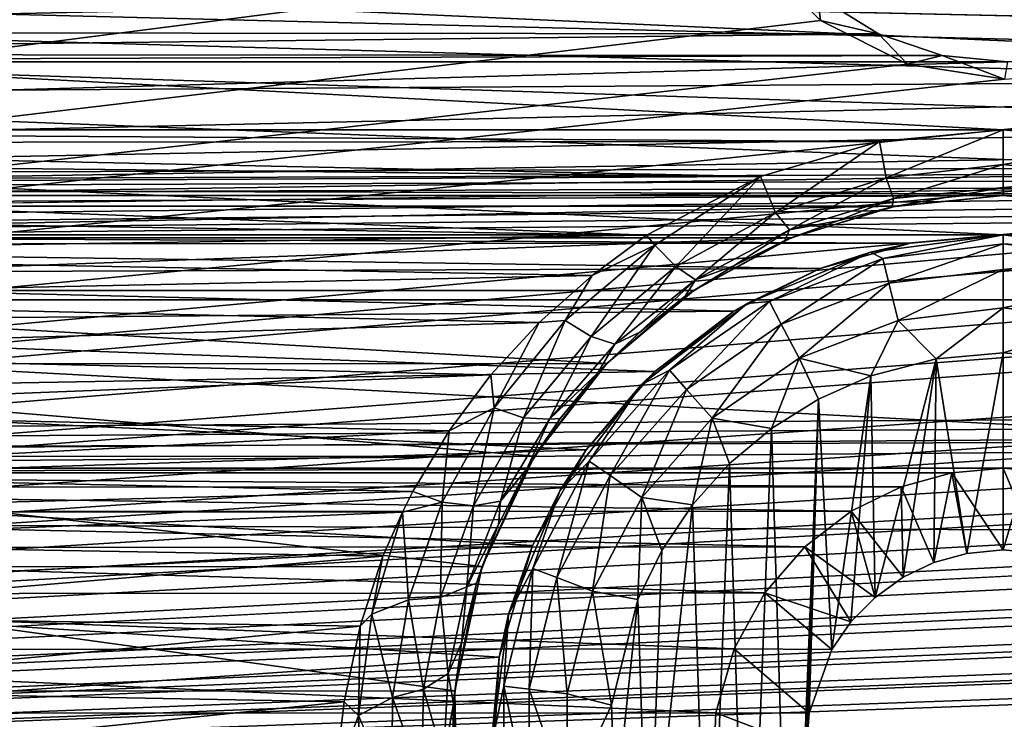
# Model space of a CAD drawing. Header units: metres. Extents: x -95 to 103, y -12 to 12.
# Tile 114 of 256: x -66.7 to -64.2, y -7.07 to -5.29. Entities that reach past the tile are written whole.
import ezdxf

# ---------------------------------------------------------------- set-up
doc = ezdxf.new("R2010")
doc.units = ezdxf.units.M
doc.layers.add('solid_P74500', color=7, linetype='CONTINUOUS')
doc.layers.add('solid_P74500_01', color=7, linetype='CONTINUOUS')

msp = doc.modelspace()

# ---------------------------------------------------------------- linework, layer by layer
at = {"layer": 'solid_P74500'}
for points in [[(92.5, -4.414677, 11.694401), (-94.018356, -3.847966, 11.892988), (-94.018356, -5.654152, 11.148119)], [(-64.199997, -5.573798, -11.188511), (-69.199997, -5.573798, -11.188511), (-94.018356, -3.995162, -11.844352)], [(-59.199997, -5.573798, -11.188511), (-64.199997, -5.573798, -11.188511), (-94.018356, -3.995162, -11.844352)], [(-54.199997, -5.573798, -11.188511), (-59.199997, -5.573798, -11.188511), (-94.018356, -3.995162, -11.844352)], [(-49.199997, -5.573798, -11.188511), (-54.199997, -5.573798, -11.188511), (-94.018356, -3.995162, -11.844352)], [(-44.199997, -5.573798, -11.188511), (-49.199997, -5.573798, -11.188511), (-94.018356, -3.995162, -11.844352)], [(-39.199997, -5.573798, -11.188511), (-44.199997, -5.573798, -11.188511), (-94.018356, -3.995162, -11.844352)], [(-34.199997, -5.573798, -11.188511), (-39.199997, -5.573798, -11.188511), (-94.018356, -3.995162, -11.844352)], [(-29.199997, -5.573798, -11.188511), (-34.199997, -5.573798, -11.188511), (-94.018356, -3.995162, -11.844352)], [(-24.199997, -5.573798, -11.188511), (-29.199997, -5.573798, -11.188511), (-94.018356, -3.995162, -11.844352)], [(-19.199997, -5.573798, -11.188511), (-24.199997, -5.573798, -11.188511), (-94.018356, -3.995162, -11.844352)], [(-84.199997, -4.180326, -11.780274), (-19.199997, -5.573798, -11.188511), (-94.018356, -3.995162, -11.844352)], [(-84.199997, -4.180326, -11.780274), (92.5, -5.589249, -11.180498), (-19.199997, -5.573798, -11.188511)], [(-74.199997, -4.180326, -11.780274), (92.5, -5.589249, -11.180498), (-79.199997, -4.180326, -11.780274)], [(-69.199997, -4.180326, -11.780274), (92.5, -5.589249, -11.180498), (-74.199997, -4.180326, -11.780274)], [(-64.199997, -4.180326, -11.780274), (92.5, -5.589249, -11.180498), (-69.199997, -4.180326, -11.780274)], [(-59.200001, -4.180326, -11.780274), (92.5, -5.589249, -11.180498), (-64.199997, -4.180326, -11.780274)], [(92.5, -6.166949, 10.871941), (92.5, -4.414677, 11.694401), (-94.018356, -5.654152, 11.148119)], [(-68.950836, -5.404594, -1.8), (-64.994942, -4.65, -1.8), (-64.954506, -4.899806, -1.8)], [(-68.950836, -5.404594, -1.8), (-68.731743, -5.292052, -1.8), (-64.994942, -4.65, -1.8)], [(-64.199997, -5.84, -7.994023), (-69.199997, -5.84, -7.994023), (-87, -4.775385, -8.672122)], [(-59.200001, -5.84, -7.994023), (-64.199997, -5.84, -7.994023), (-87, -4.775385, -8.672122)], [(-54.200001, -5.84, -7.994023), (-59.200001, -5.84, -7.994023), (-87, -4.775385, -8.672122)], [(-49.200001, -5.84, -7.994023), (-54.200001, -5.84, -7.994023), (-87, -4.775385, -8.672122)], [(-44.200001, -5.84, -7.994023), (-49.200001, -5.84, -7.994023), (-87, -4.775385, -8.672122)], [(-39.200001, -5.84, -7.994023), (-44.200001, -5.84, -7.994023), (-87, -4.775385, -8.672122)], [(-34.200001, -5.84, -7.994023), (-39.200001, -5.84, -7.994023), (-87, -4.775385, -8.672122)], [(-29.200001, -5.84, -7.994023), (-34.200001, -5.84, -7.994023), (-87, -4.775385, -8.672122)], [(-24.200001, -5.84, -7.994023), (-29.200001, -5.84, -7.994023), (-87, -4.775385, -8.672122)], [(-19.200001, -5.84, -7.994023), (-24.200001, -5.84, -7.994023), (-87, -4.775385, -8.672122)], [(-13, -4.775385, -8.672122), (-19.200001, -5.84, -7.994023), (-87, -4.775385, -8.672122)], [(-64.954506, -4.899806, -1.8), (-64.839775, -5.121016, -1.8), (-85.675003, -7.792304, -1.8)], [(-69.196892, -5.444916, -1.8), (-64.954506, -4.899806, -1.8), (-85.675003, -7.792304, -1.8)], [(-69.196892, -5.444916, -1.8), (-68.950836, -5.404594, -1.8), (-64.954506, -4.899806, -1.8)], [(-84.199997, -5.74, -9.965059), (92.5, -5.136834, -10.28863), (-92.5, -5.002689, -10.354709)], [(-11.7, -9.123637, 0.5), (-88, -5.05, 0.5), (-88, -9.123637, 0.5)], [(-11.7, -9.123637, 0.5), (-12.2, -5.05, 0.5), (-88, -5.05, 0.5)], [(-54.839775, -5.121016, -1.8), (-54.663666, -5.295372, -1.8), (-85.675003, -7.792304, -1.8)], [(-59.196892, -5.444916, -1.8), (-54.839775, -5.121016, -1.8), (-85.675003, -7.792304, -1.8)], [(-59.839775, -5.121016, -1.8), (-59.663666, -5.295372, -1.8), (-85.675003, -7.792304, -1.8)], [(-64.196892, -5.444916, -1.8), (-59.839775, -5.121016, -1.8), (-85.675003, -7.792304, -1.8)], [(-64.839775, -5.121016, -1.8), (-64.663666, -5.295372, -1.8), (-85.675003, -7.792304, -1.8)], [(-64.839775, -5.121016, -1.8), (-64.67144, -5.233307, -6.95), (-64.663666, -5.295372, -1.8)], [(-74.199997, -5.74, -9.965059), (92.5, -5.136834, -10.28863), (-79.199997, -5.74, -9.965059)], [(-69.199997, -5.74, -9.965059), (92.5, -5.136834, -10.28863), (-74.199997, -5.74, -9.965059)], [(-64.199997, -5.74, -9.965059), (92.5, -5.136834, -10.28863), (-69.199997, -5.74, -9.965059)], [(-59.200001, -5.74, -9.965059), (92.5, -5.136834, -10.28863), (-64.199997, -5.74, -9.965059)], [(-68.873253, -5.325301, -6.879765), (-64.516411, -5.329707, -6.876352), (-64.67144, -5.233307, -6.95)], [(-68.873253, -5.325301, -6.879765), (-64.67144, -5.233307, -6.95), (-68.728561, -5.233307, -6.95)], [(-64.663666, -5.295372, -1.8), (-64.67144, -5.233307, -6.95), (-64.516411, -5.329707, -6.876352)], [(-19.663668, -5.295372, -1.8), (-19.442997, -5.406663, -1.8), (-85.675003, -7.792304, -1.8)], [(-24.196892, -5.444916, -1.8), (-19.663668, -5.295372, -1.8), (-85.675003, -7.792304, -1.8)], [(-24.663668, -5.295372, -1.8), (-24.442997, -5.406663, -1.8), (-85.675003, -7.792304, -1.8)], [(-29.196892, -5.444916, -1.8), (-24.663668, -5.295372, -1.8), (-85.675003, -7.792304, -1.8)], [(-29.663668, -5.295372, -1.8), (-29.442997, -5.406663, -1.8), (-85.675003, -7.792304, -1.8)], [(-34.196892, -5.444916, -1.8), (-29.663668, -5.295372, -1.8), (-85.675003, -7.792304, -1.8)], [(-34.663666, -5.295372, -1.8), (-34.442997, -5.406663, -1.8), (-85.675003, -7.792304, -1.8)], [(-39.196892, -5.444916, -1.8), (-34.663666, -5.295372, -1.8), (-85.675003, -7.792304, -1.8)], [(-39.663666, -5.295372, -1.8), (-39.442997, -5.406663, -1.8), (-85.675003, -7.792304, -1.8)], [(-44.196892, -5.444916, -1.8), (-39.663666, -5.295372, -1.8), (-85.675003, -7.792304, -1.8)], [(-44.663666, -5.295372, -1.8), (-44.442997, -5.406663, -1.8), (-85.675003, -7.792304, -1.8)], [(-49.196892, -5.444916, -1.8), (-44.663666, -5.295372, -1.8), (-85.675003, -7.792304, -1.8)], [(-49.663666, -5.295372, -1.8), (-49.442997, -5.406663, -1.8), (-85.675003, -7.792304, -1.8)], [(-49.663666, -5.295372, -1.8), (-85.675003, -7.792304, -1.8), (-54.196892, -5.444916, -1.8)], [(-54.663666, -5.295372, -1.8), (-54.442997, -5.406663, -1.8), (-85.675003, -7.792304, -1.8)], [(-59.663666, -5.295372, -1.8), (-59.442997, -5.406663, -1.8), (-85.675003, -7.792304, -1.8)], [(-64.663666, -5.295372, -1.8), (-64.442993, -5.406663, -1.8), (-85.675003, -7.792304, -1.8)], [(-64.663666, -5.295372, -1.8), (-64.516411, -5.329707, -6.876352), (-64.442993, -5.406663, -1.8)], [(-68.873253, -5.325301, -6.879765), (-69.027222, -5.381056, -6.836244), (-64.516411, -5.329707, -6.876352)], [(-69.027222, -5.381056, -6.836244), (-64.354874, -5.385069, -6.833083), (-64.516411, -5.329707, -6.876352)], [(-64.442993, -5.406663, -1.8), (-64.516411, -5.329707, -6.876352), (-64.354874, -5.385069, -6.833083)], [(-69.027222, -5.381056, -6.836244), (-69.189095, -5.401012, -6.820489), (-64.354874, -5.385069, -6.833083)], [(-69.189095, -5.401012, -6.820489), (-64.189095, -5.401012, -6.820489), (-64.354874, -5.385069, -6.833083)], [(-64.442993, -5.406663, -1.8), (-64.354874, -5.385069, -6.833083), (-64.196892, -5.444916, -1.8)], [(-64.196892, -5.444916, -1.8), (-64.354874, -5.385069, -6.833083), (-64.189095, -5.401012, -6.820489)], [(-19.189096, -5.401012, -6.820489), (-85.675003, -6.005424, -6.294348), (-14.325, -6.005326, -6.294441)], [(-24.189096, -5.401012, -6.820489), (-85.675003, -6.005424, -6.294348), (-19.189096, -5.401012, -6.820489)], [(-29.189096, -5.401012, -6.820489), (-85.675003, -6.005424, -6.294348), (-24.189096, -5.401012, -6.820489)], [(-34.189095, -5.401012, -6.820489), (-85.675003, -6.005424, -6.294348), (-29.189096, -5.401012, -6.820489)], [(-39.189095, -5.401012, -6.820489), (-85.675003, -6.005424, -6.294348), (-34.189095, -5.401012, -6.820489)], [(-44.189095, -5.401012, -6.820489), (-85.675003, -6.005424, -6.294348), (-39.189095, -5.401012, -6.820489)], [(-49.189095, -5.401012, -6.820489), (-85.675003, -6.005424, -6.294348), (-44.189095, -5.401012, -6.820489)], [(-54.189095, -5.401012, -6.820489), (-85.675003, -6.005424, -6.294348), (-49.189095, -5.401012, -6.820489)], [(-59.189095, -5.401012, -6.820489), (-85.675003, -6.005424, -6.294348), (-54.189095, -5.401012, -6.820489)], [(-64.189095, -5.401012, -6.820489), (-85.675003, -6.005424, -6.294348), (-59.189095, -5.401012, -6.820489)], [(-69.189095, -5.401012, -6.820489), (-85.675003, -6.005424, -6.294348), (-64.189095, -5.401012, -6.820489)], [(-19.442997, -5.406663, -1.8), (-19.196892, -5.444916, -1.8), (-85.675003, -7.792304, -1.8)], [(-24.442997, -5.406663, -1.8), (-24.196892, -5.444916, -1.8), (-85.675003, -7.792304, -1.8)], [(-29.442997, -5.406663, -1.8), (-29.196892, -5.444916, -1.8), (-85.675003, -7.792304, -1.8)], [(-34.442997, -5.406663, -1.8), (-34.196892, -5.444916, -1.8), (-85.675003, -7.792304, -1.8)], [(-39.442997, -5.406663, -1.8), (-39.196892, -5.444916, -1.8), (-85.675003, -7.792304, -1.8)], [(-44.442997, -5.406663, -1.8), (-44.196892, -5.444916, -1.8), (-85.675003, -7.792304, -1.8)], [(-49.442997, -5.406663, -1.8), (-49.196892, -5.444916, -1.8), (-85.675003, -7.792304, -1.8)], [(-54.442997, -5.406663, -1.8), (-54.196892, -5.444916, -1.8), (-85.675003, -7.792304, -1.8)], [(-59.442997, -5.406663, -1.8), (-59.196892, -5.444916, -1.8), (-85.675003, -7.792304, -1.8)], [(-64.442993, -5.406663, -1.8), (-64.196892, -5.444916, -1.8), (-85.675003, -7.792304, -1.8)], [(-16.783161, -6, -1.8), (-85.675003, -7.792304, -1.8), (-19.196892, -5.444916, -1.8)], [(-64.514137, -5.603314, -11.173759), (-68.864494, -5.606676, -11.172071), (-69.199997, -5.573798, -11.188511)], [(-64.199997, -5.573798, -11.188511), (-64.514137, -5.603314, -11.173759), (-69.199997, -5.573798, -11.188511)], [(-64.496742, -5.695548, -11.101774), (-64.514137, -5.603314, -11.173759), (-64.199997, -5.573798, -11.188511)], [(-64.199997, -5.661478, -11.122382), (-64.496742, -5.695548, -11.101774), (-64.199997, -5.573798, -11.188511)], [(-59.514137, -5.603314, -11.173759), (-63.864498, -5.606676, -11.172071), (-64.199997, -5.573798, -11.188511)], [(-59.199997, -5.573798, -11.188511), (-59.514137, -5.603314, -11.173759), (-64.199997, -5.573798, -11.188511)], [(-63.864498, -5.606676, -11.172071), (-64.199997, -5.661478, -11.122382), (-64.199997, -5.573798, -11.188511)], [(-64.514137, -5.603314, -11.173759), (-64.816406, -5.692052, -11.128816), (-68.864494, -5.606676, -11.172071)], [(-64.816406, -5.692052, -11.128816), (-68.70121, -5.650166, -11.15014), (-68.864494, -5.606676, -11.172071)], [(-64.778084, -5.782983, -11.053942), (-64.816406, -5.692052, -11.128816), (-64.514137, -5.603314, -11.173759)], [(-64.496742, -5.695548, -11.101774), (-64.778084, -5.782983, -11.053942), (-64.514137, -5.603314, -11.173759)], [(-63.903912, -5.695485, -11.101771), (-64.199997, -5.661478, -11.122382), (-63.864498, -5.606676, -11.172071)], [(-64.816406, -5.692052, -11.128816), (-68.53933, -5.71143, -11.118884), (-68.70121, -5.650166, -11.15014)], [(92.5, -6.166949, 10.871941), (-94.018356, -5.654152, 11.148119), (-94.018356, -7.322209, 10.130905)], [(-64.477997, -5.747692, -11.011404), (-64.496742, -5.695548, -11.101774), (-64.199997, -5.661478, -11.122382)], [(-64.199997, -5.71956, -11.028953), (-64.477997, -5.747692, -11.011404), (-64.199997, -5.661478, -11.122382)], [(-63.903912, -5.695485, -11.101771), (-64.199997, -5.71956, -11.028953), (-64.199997, -5.661478, -11.122382)], [(-64.816406, -5.692052, -11.128816), (-65.105484, -5.840914, -11.051413), (-68.53933, -5.71143, -11.118884)], [(-64.816406, -5.692052, -11.128816), (-65.084724, -5.866518, -11.035421), (-65.105484, -5.840914, -11.051413)], [(-65.030899, -5.920793, -10.976323), (-65.084724, -5.866518, -11.035421), (-64.816406, -5.692052, -11.128816)], [(-64.778084, -5.782983, -11.053942), (-65.030899, -5.920793, -10.976323), (-64.816406, -5.692052, -11.128816)], [(-64.742226, -5.827662, -10.964749), (-64.778084, -5.782983, -11.053942), (-64.496742, -5.695548, -11.101774)], [(-64.477997, -5.747692, -11.011404), (-64.742226, -5.827662, -10.964749), (-64.496742, -5.695548, -11.101774)], [(-63.903912, -5.695485, -11.101771), (-63.922611, -5.747606, -11.011405), (-64.199997, -5.71956, -11.028953)], [(-65.105484, -5.840914, -11.051413), (-68.378914, -5.79032, -11.078005), (-68.53933, -5.71143, -11.118884)], [(-64.199997, -5.71956, -11.028953), (-64.199997, -5.74, -10.920001), (-64.481697, -5.768633, -10.902912)], [(-64.199997, -5.71956, -11.028953), (-64.481697, -5.768633, -10.902912), (-64.477997, -5.747692, -11.011404)], [(-63.922611, -5.747606, -11.011405), (-64.199997, -5.74, -10.920001), (-64.199997, -5.71956, -11.028953)], [(-64.199997, -5.74, -9.965059), (-69.199997, -5.74, -9.965059), (-68.926872, -5.766916, -9.949507)], [(-64.473289, -5.766949, -9.949488), (-64.199997, -5.74, -9.965059), (-68.926872, -5.766916, -9.949507)], [(-64.477997, -5.747692, -11.011404), (-64.620094, -5.804515, -10.880664), (-64.742226, -5.827662, -10.964749)], [(-64.477997, -5.747692, -11.011404), (-64.481697, -5.768633, -10.902912), (-64.620094, -5.804515, -10.880664)], [(-64.481697, -5.768633, -10.902912), (-64.199997, -5.74, -10.920001), (-64.473289, -5.766949, -9.949488)], [(-64.199997, -5.74, -10.920001), (-64.199997, -5.74, -9.965059), (-64.473289, -5.766949, -9.949488)], [(-59.200001, -5.74, -9.965059), (-64.199997, -5.74, -9.965059), (-63.926872, -5.766916, -9.949507)], [(-63.92271, -5.767735, -10.903591), (-63.926872, -5.766916, -9.949507), (-64.199997, -5.74, -9.965059)], [(-63.92271, -5.767735, -10.903591), (-64.199997, -5.74, -9.965059), (-64.199997, -5.74, -10.920001)], [(-63.922611, -5.747606, -11.011405), (-63.92271, -5.767735, -10.903591), (-64.199997, -5.74, -10.920001)], [(-64.473289, -5.766949, -9.949488), (-68.926872, -5.766916, -9.949507), (-68.66201, -5.847512, -9.902353)], [(-64.738068, -5.847542, -9.902336), (-64.473289, -5.766949, -9.949488), (-68.66201, -5.847512, -9.902353)], [(-64.481697, -5.768633, -10.902912), (-64.473289, -5.766949, -9.949488), (-64.738068, -5.847542, -9.902336)], [(-64.620094, -5.804515, -10.880664), (-64.481697, -5.768633, -10.902912), (-64.738068, -5.847542, -9.902336)], [(-65.105484, -5.840914, -11.051413), (-68.226006, -5.88714, -11.026857), (-68.378914, -5.79032, -11.078005)], [(-64.980919, -5.954014, -10.888957), (-65.030899, -5.920793, -10.976323), (-64.778084, -5.782983, -11.053942)], [(-64.742226, -5.827662, -10.964749), (-64.980919, -5.954014, -10.888957), (-64.778084, -5.782983, -11.053942)], [(-64.754738, -5.854594, -10.849483), (-64.620094, -5.804515, -10.880664), (-64.738068, -5.847542, -9.902336)], [(-64.742226, -5.827662, -10.964749), (-64.620094, -5.804515, -10.880664), (-64.754738, -5.854594, -10.849483)], [(-64.435097, -5.861434, -7.978317), (-68.947197, -5.864826, -7.975827), (-69.199997, -5.84, -7.994023)], [(-64.199997, -5.84, -7.994023), (-64.435097, -5.861434, -7.978317), (-69.199997, -5.84, -7.994023)], [(-64.738068, -5.847542, -9.902336), (-68.66201, -5.847512, -9.902353), (-68.414032, -5.981413, -9.822051)], [(-64.985565, -5.981127, -9.822226), (-64.738068, -5.847542, -9.902336), (-68.414032, -5.981413, -9.822051)], [(-65.105484, -5.840914, -11.051413), (-65.243637, -5.943061, -10.996819), (-68.226006, -5.88714, -11.026857)], [(-65.084724, -5.866518, -11.035421), (-65.243637, -5.943061, -10.996819), (-65.105484, -5.840914, -11.051413)], [(-64.754738, -5.854594, -10.849483), (-64.738068, -5.847542, -9.902336), (-64.985565, -5.981127, -9.822226)], [(-64.742226, -5.827662, -10.964749), (-64.884125, -5.918536, -10.80936), (-64.980919, -5.954014, -10.888957)], [(-64.742226, -5.827662, -10.964749), (-64.754738, -5.854594, -10.849483), (-64.884125, -5.918536, -10.80936)], [(-64.536469, -5.884296, -11.5), (-64.435097, -5.861434, -7.978317), (-64.199997, -5.84, -7.994023)], [(-64.536469, -5.884296, -11.5), (-64.199997, -5.84, -7.994023), (-64.199997, -5.84, -11.5)], [(-64.505669, -5.899861, -11.614588), (-64.536469, -5.884296, -11.5), (-64.199997, -5.84, -11.5)], [(-64.505669, -5.899861, -11.614588), (-64.199997, -5.84, -11.5), (-64.199997, -5.862746, -11.614588)], [(-59.435097, -5.861434, -7.978317), (-63.947201, -5.864826, -7.975827), (-64.199997, -5.84, -7.994023)], [(-64.199997, -5.84, -11.5), (-64.199997, -5.84, -7.994023), (-63.947201, -5.864826, -7.975827)], [(-59.200001, -5.84, -7.994023), (-59.435097, -5.861434, -7.978317), (-64.199997, -5.84, -7.994023)], [(-64.199997, -5.84, -11.5), (-63.947201, -5.864826, -7.975827), (-63.863537, -5.884296, -11.5)], [(-64.199997, -5.84, -11.5), (-63.863537, -5.884296, -11.5), (-64.199997, -5.862746, -11.614588)], [(-64.435097, -5.861434, -7.978317), (-64.664703, -5.925894, -7.930546), (-68.947197, -5.864826, -7.975827)], [(-64.664703, -5.925894, -7.930546), (-68.701004, -5.939587, -7.92031), (-68.947197, -5.864826, -7.975827)], [(-65.084724, -5.866518, -11.035421), (-65.312225, -6.057832, -10.929513), (-65.243637, -5.943061, -10.996819)], [(-65.246078, -6.098457, -10.871959), (-65.312225, -6.057832, -10.929513), (-65.084724, -5.866518, -11.035421)], [(-65.030899, -5.920793, -10.976323), (-65.246078, -6.098457, -10.871959), (-65.084724, -5.866518, -11.035421)], [(-64.884125, -5.918536, -10.80936), (-64.754738, -5.854594, -10.849483), (-64.985565, -5.981127, -9.822226)], [(-64.536469, -5.884296, -11.5), (-64.664703, -5.925894, -7.930546), (-64.435097, -5.861434, -7.978317)], [(-64.490105, -5.963009, -11.712049), (-64.505669, -5.899861, -11.614588), (-64.199997, -5.862746, -11.614588)], [(-64.490105, -5.963009, -11.712049), (-64.199997, -5.862746, -11.614588), (-64.199997, -5.927784, -11.712049)], [(-64.199997, -5.862746, -11.614588), (-63.894333, -5.899861, -11.614588), (-64.199997, -5.927784, -11.712049)], [(-63.863537, -5.884296, -11.5), (-63.894333, -5.899861, -11.614588), (-64.199997, -5.862746, -11.614588)], [(-65.243637, -5.943061, -10.996819), (-68.084297, -6.002651, -10.964405), (-68.226006, -5.88714, -11.026857)], [(-64.849998, -6.014167, -11.5), (-64.664703, -5.925894, -7.930546), (-64.536469, -5.884296, -11.5)], [(-64.793571, -6.009048, -11.614588), (-64.849998, -6.014167, -11.5), (-64.536469, -5.884296, -11.5)], [(-64.505669, -5.899861, -11.614588), (-64.793571, -6.009048, -11.614588), (-64.536469, -5.884296, -11.5)], [(-64.763344, -6.066637, -11.712049), (-64.793571, -6.009048, -11.614588), (-64.505669, -5.899861, -11.614588)], [(-64.490105, -5.963009, -11.712049), (-64.763344, -6.066637, -11.712049), (-64.505669, -5.899861, -11.614588)], [(-63.894333, -5.899861, -11.614588), (-63.909897, -5.963009, -11.712049), (-64.199997, -5.927784, -11.712049)], [(-65.185791, -6.117517, -10.786879), (-65.246078, -6.098457, -10.871959), (-65.030899, -5.920793, -10.976323)], [(-64.980919, -5.954014, -10.888957), (-65.185791, -6.117517, -10.786879), (-65.030899, -5.920793, -10.976323)], [(-65.007248, -5.996171, -10.759516), (-64.884125, -5.918536, -10.80936), (-64.985565, -5.981127, -9.822226)], [(-64.980919, -5.954014, -10.888957), (-64.884125, -5.918536, -10.80936), (-65.007248, -5.996171, -10.759516)], [(-64.664703, -5.925894, -7.930546), (-64.883408, -6.034126, -7.848543), (-68.701004, -5.939587, -7.92031)], [(-64.883408, -6.034126, -7.848543), (-68.468582, -6.065158, -7.824567), (-68.701004, -5.939587, -7.92031)], [(-65.243637, -5.943061, -10.996819), (-65.378166, -6.062914, -10.931197), (-68.084297, -6.002651, -10.964405)], [(-65.312225, -6.057832, -10.929513), (-65.378166, -6.062914, -10.931197), (-65.243637, -5.943061, -10.996819)], [(-64.849998, -6.014167, -11.5), (-64.883408, -6.034126, -7.848543), (-64.664703, -5.925894, -7.930546)], [(-64.490105, -5.963009, -11.712049), (-64.199997, -5.927784, -11.712049), (-64.466789, -6.057589, -11.777164)], [(-64.466789, -6.057589, -11.777164), (-64.199997, -5.927784, -11.712049), (-64.199997, -6.025195, -11.777164)], [(-64.199997, -5.927784, -11.712049), (-63.909897, -5.963009, -11.712049), (-64.199997, -6.025195, -11.777164)], [(-64.980919, -5.954014, -10.888957), (-65.122765, -6.087142, -10.699525), (-65.185791, -6.117517, -10.786879)], [(-64.980919, -5.954014, -10.888957), (-65.007248, -5.996171, -10.759516), (-65.122765, -6.087142, -10.699525)], [(-64.490105, -5.963009, -11.712049), (-64.718079, -6.152889, -11.777164), (-64.763344, -6.066637, -11.712049)], [(-64.490105, -5.963009, -11.712049), (-64.466789, -6.057589, -11.777164), (-64.718079, -6.152889, -11.777164)], [(-63.909897, -5.963009, -11.712049), (-63.933208, -6.057589, -11.777164), (-64.199997, -6.025195, -11.777164)], [(-16.74332, -6.246104, -1.8), (-85.675003, -7.792304, -1.8), (-16.783161, -6, -1.8)], [(-65.206566, -6.16685, -9.706697), (-64.985565, -5.981127, -9.822226), (-68.414032, -5.981413, -9.822051)], [(-65.206566, -6.16685, -9.706697), (-68.414032, -5.981413, -9.822051), (-68.193024, -6.167262, -9.706435)], [(-65.007248, -5.996171, -10.759516), (-64.985565, -5.981127, -9.822226), (-65.206566, -6.16685, -9.706697)], [(-65.122765, -6.087142, -10.699525), (-65.007248, -5.996171, -10.759516), (-65.206566, -6.16685, -9.706697)], [(-85.675003, -6.005424, -6.294348), (-84.199997, -6.432491, -5.857735), (-14.325, -6.005326, -6.294441)], [(-79.199997, -6.432491, -5.857735), (-14.325, -6.005326, -6.294441), (-84.199997, -6.432491, -5.857735)], [(-79.199997, -6.432491, -5.857735), (-74.199997, -6.432491, -5.857735), (-14.325, -6.005326, -6.294441)], [(-74.199997, -6.432491, -5.857735), (-69.199997, -6.432491, -5.857735), (-14.325, -6.005326, -6.294441)], [(-69.199997, -6.432491, -5.857735), (-64.199997, -6.432491, -5.857735), (-14.325, -6.005326, -6.294441)], [(-65.378166, -6.062914, -10.931197), (-67.950081, -6.137189, -10.889669), (-68.084297, -6.002651, -10.964405)], [(-65.11924, -6.220761, -11.5), (-64.883408, -6.034126, -7.848543), (-64.849998, -6.014167, -11.5)], [(-65.046974, -6.183962, -11.614588), (-65.11924, -6.220761, -11.5), (-64.849998, -6.014167, -11.5)], [(-64.793571, -6.009048, -11.614588), (-65.046974, -6.183962, -11.614588), (-64.849998, -6.014167, -11.5)], [(-65.003845, -6.232644, -11.712049), (-65.046974, -6.183962, -11.614588), (-64.793571, -6.009048, -11.614588)], [(-64.763344, -6.066637, -11.712049), (-65.003845, -6.232644, -11.712049), (-64.793571, -6.009048, -11.614588)], [(-64.199997, -6.432491, -5.857735), (-59.200001, -6.432491, -5.857735), (-14.325, -6.005326, -6.294441)], [(-64.883408, -6.034126, -7.848543), (-65.08445, -6.187242, -7.728405), (-68.468582, -6.065158, -7.824567)], [(-65.11924, -6.220761, -11.5), (-65.08445, -6.187242, -7.728405), (-64.883408, -6.034126, -7.848543)], [(-64.466789, -6.057589, -11.777164), (-64.199997, -6.025195, -11.777164), (-64.370331, -6.154617, -11.8)], [(-64.199997, -6.025195, -11.777164), (-64.199997, -6.14, -11.8), (-64.370331, -6.154617, -11.8)], [(-64.199997, -6.025195, -11.777164), (-63.933208, -6.057589, -11.777164), (-64.199997, -6.14, -11.8)], [(-65.08445, -6.187242, -7.728405), (-68.258484, -6.243501, -7.683014), (-68.468582, -6.065158, -7.824567)], [(-65.378166, -6.062914, -10.931197), (-65.500771, -6.195693, -10.85649), (-67.950081, -6.137189, -10.889669)], [(-65.492538, -6.279331, -10.800262), (-65.500771, -6.195693, -10.85649), (-65.378166, -6.062914, -10.931197)], [(-65.312225, -6.057832, -10.929513), (-65.492538, -6.279331, -10.800262), (-65.378166, -6.062914, -10.931197)], [(-65.417862, -6.304679, -10.744423), (-65.492538, -6.279331, -10.800262), (-65.312225, -6.057832, -10.929513)], [(-65.246078, -6.098457, -10.871959), (-65.417862, -6.304679, -10.744423), (-65.312225, -6.057832, -10.929513)], [(-64.763344, -6.066637, -11.712049), (-64.939255, -6.305556, -11.777164), (-65.003845, -6.232644, -11.712049)], [(-64.763344, -6.066637, -11.712049), (-64.718079, -6.152889, -11.777164), (-64.939255, -6.305556, -11.777164)], [(-64.718079, -6.152889, -11.777164), (-64.466789, -6.057589, -11.777164), (-64.535683, -6.198026, -11.8)], [(-64.466789, -6.057589, -11.777164), (-64.370331, -6.154617, -11.8), (-64.535683, -6.198026, -11.8)], [(-63.933208, -6.057589, -11.777164), (-64.054955, -6.15136, -11.8), (-64.199997, -6.14, -11.8)], [(-65.351471, -6.308226, -10.66188), (-65.417862, -6.304679, -10.744423), (-65.246078, -6.098457, -10.871959)], [(-65.185791, -6.117517, -10.786879), (-65.351471, -6.308226, -10.66188), (-65.246078, -6.098457, -10.871959)], [(-65.228775, -6.190465, -10.629936), (-65.122765, -6.087142, -10.699525), (-65.206566, -6.16685, -9.706697)], [(-65.185791, -6.117517, -10.786879), (-65.122765, -6.087142, -10.699525), (-65.228775, -6.190465, -10.629936)], [(-65.185791, -6.117517, -10.786879), (-65.228775, -6.190465, -10.629936), (-65.351471, -6.308226, -10.66188)], [(-65.500771, -6.195693, -10.85649), (-67.829071, -6.286698, -10.804047), (-67.950081, -6.137189, -10.889669)], [(-64.370331, -6.154617, -11.8), (-64.199997, -6.14, -11.8), (-64.291832, -6.649518, -11.8)], [(-64.199997, -6.14, -11.8), (-64.199997, -6.64, -11.8), (-64.291832, -6.649518, -11.8)], [(-64.199997, -6.14, -11.8), (-64.054955, -6.15136, -11.8), (-64.199997, -6.64, -11.8)], [(92.5, -7.774915, 9.787399), (92.5, -6.166949, 10.871941), (-94.018356, -7.322209, 10.130905)], [(-65.389725, -6.402062, -9.553198), (-65.206566, -6.16685, -9.706697), (-68.193024, -6.167262, -9.706435)], [(-65.389725, -6.402062, -9.553198), (-68.193024, -6.167262, -9.706435), (-68.009583, -6.403174, -9.552453)], [(-65.228775, -6.190465, -10.629936), (-65.206566, -6.16685, -9.706697), (-65.389725, -6.402062, -9.553198)], [(-64.939255, -6.305556, -11.777164), (-64.718079, -6.152889, -11.777164), (-64.788025, -6.331459, -11.8)], [(-64.718079, -6.152889, -11.777164), (-64.668503, -6.257416, -11.8), (-64.788025, -6.331459, -11.8)], [(-64.718079, -6.152889, -11.777164), (-64.535683, -6.198026, -11.8), (-64.668503, -6.257416, -11.8)], [(-64.535683, -6.198026, -11.8), (-64.370331, -6.154617, -11.8), (-64.525322, -6.760879, -11.8)], [(-64.370331, -6.154617, -11.8), (-64.453804, -6.709256, -11.8), (-64.525322, -6.760879, -11.8)], [(-64.370331, -6.154617, -11.8), (-64.376312, -6.672484, -11.8), (-64.453804, -6.709256, -11.8)], [(-64.370331, -6.154617, -11.8), (-64.291832, -6.649518, -11.8), (-64.376312, -6.672484, -11.8)], [(-64.054955, -6.15136, -11.8), (-64.108688, -6.649474, -11.8), (-64.199997, -6.64, -11.8)], [(-65.08445, -6.187242, -7.728405), (-65.259087, -6.386121, -7.564914), (-68.258484, -6.243501, -7.683014)], [(-65.500771, -6.195693, -10.85649), (-65.606438, -6.338104, -10.773971), (-67.829071, -6.286698, -10.804047)], [(-65.492538, -6.279331, -10.800262), (-65.606438, -6.338104, -10.773971), (-65.500771, -6.195693, -10.85649)], [(-65.324532, -6.306075, -10.549718), (-65.228775, -6.190465, -10.629936), (-65.389725, -6.402062, -9.553198)], [(-65.351471, -6.308226, -10.66188), (-65.228775, -6.190465, -10.629936), (-65.324532, -6.306075, -10.549718)], [(-65.11924, -6.220761, -11.5), (-65.259087, -6.386121, -7.564914), (-65.08445, -6.187242, -7.728405)], [(-65.046974, -6.183962, -11.614588), (-65.25116, -6.414437, -11.614588), (-65.11924, -6.220761, -11.5)], [(-65.197632, -6.451383, -11.712049), (-65.25116, -6.414437, -11.614588), (-65.046974, -6.183962, -11.614588)], [(-65.003845, -6.232644, -11.712049), (-65.197632, -6.451383, -11.712049), (-65.046974, -6.183962, -11.614588)], [(-64.668503, -6.257416, -11.8), (-64.535683, -6.198026, -11.8), (-64.634666, -6.893235, -11.8)], [(-64.535683, -6.198026, -11.8), (-64.586449, -6.822836, -11.8), (-64.634666, -6.893235, -11.8)], [(-64.535683, -6.198026, -11.8), (-64.525322, -6.760879, -11.8), (-64.586449, -6.822836, -11.8)], [(-65.325836, -6.49, -11.5), (-65.259087, -6.386121, -7.564914), (-65.11924, -6.220761, -11.5)], [(-65.25116, -6.414437, -11.614588), (-65.325836, -6.49, -11.5), (-65.11924, -6.220761, -11.5)], [(-16.74332, -6.246104, -1.8), (-16.630293, -6.464035, -1.8), (-85.675003, -7.792304, -1.8)], [(-65.259087, -6.386121, -7.564914), (-68.083481, -6.474352, -7.489511), (-68.258484, -6.243501, -7.683014)], [(-65.003845, -6.232644, -11.712049), (-65.11747, -6.506719, -11.777164), (-65.197632, -6.451383, -11.712049)], [(-65.003845, -6.232644, -11.712049), (-64.939255, -6.305556, -11.777164), (-65.11747, -6.506719, -11.777164)], [(-64.736984, -7.983215, -11.8), (-64.788025, -6.331459, -11.8), (-64.668503, -6.257416, -11.8)], [(-64.736984, -7.983215, -11.8), (-64.668503, -6.257416, -11.8), (-64.69928, -7.142048, -11.8)], [(-64.668503, -6.257416, -11.8), (-64.69249, -7.05461, -11.8), (-64.69928, -7.142048, -11.8)], [(-64.668503, -6.257416, -11.8), (-64.634666, -6.893235, -11.8), (-64.69249, -7.05461, -11.8)], [(-65.606438, -6.338104, -10.773971), (-67.727142, -6.447677, -10.708756), (-67.829071, -6.286698, -10.804047)], [(-65.492538, -6.279331, -10.800262), (-65.624542, -6.518986, -10.651871), (-65.606438, -6.338104, -10.773971)], [(-65.545044, -6.528491, -10.597766), (-65.624542, -6.518986, -10.651871), (-65.492538, -6.279331, -10.800262)], [(-65.417862, -6.304679, -10.744423), (-65.545044, -6.528491, -10.597766), (-65.492538, -6.279331, -10.800262)], [(-65.47654, -6.516398, -10.517788), (-65.545044, -6.528491, -10.597766), (-65.417862, -6.304679, -10.744423)], [(-65.351471, -6.308226, -10.66188), (-65.47654, -6.516398, -10.517788), (-65.417862, -6.304679, -10.744423)], [(-65.351471, -6.308226, -10.66188), (-65.409134, -6.434306, -10.457429), (-65.47654, -6.516398, -10.517788)], [(-65.409134, -6.434306, -10.457429), (-65.324532, -6.306075, -10.549718), (-65.389725, -6.402062, -9.553198)], [(-65.351471, -6.308226, -10.66188), (-65.324532, -6.306075, -10.549718), (-65.409134, -6.434306, -10.457429)], [(-65.11747, -6.506719, -11.777164), (-64.939255, -6.305556, -11.777164), (-64.988884, -6.52597, -11.8)], [(-64.939255, -6.305556, -11.777164), (-64.894638, -6.420703, -11.8), (-64.988884, -6.52597, -11.8)], [(-64.939255, -6.305556, -11.777164), (-64.788025, -6.331459, -11.8), (-64.894638, -6.420703, -11.8)], [(-65.606438, -6.338104, -10.773971), (-65.698639, -6.49157, -10.682205), (-67.727142, -6.447677, -10.708756)], [(-65.624542, -6.518986, -10.651871), (-65.698639, -6.49157, -10.682205), (-65.606438, -6.338104, -10.773971)], [(-64.849243, -7.900564, -11.8), (-64.894638, -6.420703, -11.8), (-64.788025, -6.331459, -11.8)], [(-64.736984, -7.983215, -11.8), (-64.849243, -7.900564, -11.8), (-64.788025, -6.331459, -11.8)], [(-65.259087, -6.386121, -7.564914), (-65.39537, -6.629025, -7.352972), (-68.083481, -6.474352, -7.489511)], [(-65.325836, -6.49, -11.5), (-65.39537, -6.629025, -7.352972), (-65.259087, -6.386121, -7.564914)], [(-65.522873, -6.682053, -9.359496), (-65.389725, -6.402062, -9.553198), (-68.009583, -6.403174, -9.552453)], [(-65.522873, -6.682053, -9.359496), (-68.009583, -6.403174, -9.552453), (-67.87677, -6.683096, -9.358751)], [(-65.409134, -6.434306, -10.457429), (-65.389725, -6.402062, -9.553198), (-65.522873, -6.682053, -9.359496)], [(-65.25116, -6.414437, -11.614588), (-65.394257, -6.687079, -11.614588), (-65.325836, -6.49, -11.5)], [(-65.333443, -6.710143, -11.712049), (-65.394257, -6.687079, -11.614588), (-65.25116, -6.414437, -11.614588)], [(-65.197632, -6.451383, -11.712049), (-65.333443, -6.710143, -11.712049), (-65.25116, -6.414437, -11.614588)], [(-64.948105, -7.80319, -11.8), (-64.988884, -6.52597, -11.8), (-64.894638, -6.420703, -11.8)], [(-64.849243, -7.900564, -11.8), (-64.948105, -7.80319, -11.8), (-64.894638, -6.420703, -11.8)], [(-69.199997, -6.432491, -5.857735), (-69.068573, -6.444363, -5.844672), (-64.199997, -6.432491, -5.857735)], [(-69.068573, -6.444363, -5.844672), (-64.329933, -6.444089, -5.844973), (-64.199997, -6.432491, -5.857735)], [(-69.068573, -6.444363, -5.844672), (-64.459297, -6.47981, -5.805347), (-64.329933, -6.444089, -5.844973)], [(-69.068573, -6.444363, -5.844672), (-68.937805, -6.480899, -5.804132), (-64.459297, -6.47981, -5.805347)], [(-65.698639, -6.49157, -10.682205), (-67.677681, -6.543035, -10.650761), (-67.727142, -6.447677, -10.708756)], [(-65.48111, -6.575413, -10.351616), (-65.409134, -6.434306, -10.457429), (-65.522873, -6.682053, -9.359496)], [(-65.47654, -6.516398, -10.517788), (-65.409134, -6.434306, -10.457429), (-65.48111, -6.575413, -10.351616)], [(-64.376312, -6.672484, -11.8), (-64.329933, -6.444089, -5.844973), (-64.459297, -6.47981, -5.805347)], [(-64.376312, -6.672484, -11.8), (-64.291832, -6.649518, -11.8), (-64.329933, -6.444089, -5.844973)], [(-64.199997, -6.64, -11.8), (-64.199997, -6.432491, -5.857735), (-64.329933, -6.444089, -5.844973)], [(-64.291832, -6.649518, -11.8), (-64.199997, -6.64, -11.8), (-64.329933, -6.444089, -5.844973)], [(-64.199997, -6.432491, -5.857735), (-64.068573, -6.444363, -5.844672), (-59.200001, -6.432491, -5.857735)], [(-64.108688, -6.649474, -11.8), (-64.068573, -6.444363, -5.844672), (-64.199997, -6.432491, -5.857735)], [(-64.199997, -6.64, -11.8), (-64.108688, -6.649474, -11.8), (-64.199997, -6.432491, -5.857735)], [(-16.630293, -6.464035, -1.8), (-16.456795, -6.635807, -1.8), (-85.675003, -7.792304, -1.8)], [(-65.39537, -6.629025, -7.352972), (-67.958427, -6.754923, -7.237473), (-68.083481, -6.474352, -7.489511)], [(-65.197632, -6.451383, -11.712049), (-65.242363, -6.744685, -11.777164), (-65.333443, -6.710143, -11.712049)], [(-65.197632, -6.451383, -11.712049), (-65.11747, -6.506719, -11.777164), (-65.242363, -6.744685, -11.777164)], [(-68.937805, -6.480899, -5.804132), (-64.585861, -6.541955, -5.735227), (-64.459297, -6.47981, -5.805347)], [(-68.937805, -6.480899, -5.804132), (-68.81105, -6.543865, -5.733047), (-64.585861, -6.541955, -5.735227)], [(-65.698639, -6.49157, -10.682205), (-65.725426, -6.544155, -10.650072), (-67.677681, -6.543035, -10.650761)], [(-65.624542, -6.518986, -10.651871), (-65.725426, -6.544155, -10.650072), (-65.698639, -6.49157, -10.682205)], [(-65.455704, -6.803535, -11.5), (-65.39537, -6.629025, -7.352972), (-65.325836, -6.49, -11.5)], [(-65.394257, -6.687079, -11.614588), (-65.455704, -6.803535, -11.5), (-65.325836, -6.49, -11.5)], [(-64.453804, -6.709256, -11.8), (-64.459297, -6.47981, -5.805347), (-64.585861, -6.541955, -5.735227)], [(-64.453804, -6.709256, -11.8), (-64.376312, -6.672484, -11.8), (-64.459297, -6.47981, -5.805347)], [(-65.624542, -6.518986, -10.651871), (-65.709503, -6.766653, -10.488338), (-65.725426, -6.544155, -10.650072)], [(-65.628593, -6.760602, -10.435859), (-65.709503, -6.766653, -10.488338), (-65.624542, -6.518986, -10.651871)], [(-65.545044, -6.528491, -10.597766), (-65.628593, -6.760602, -10.435859), (-65.624542, -6.518986, -10.651871)], [(-65.47654, -6.516398, -10.517788), (-65.48111, -6.575413, -10.351616), (-65.561562, -6.733709, -10.358284)], [(-65.47654, -6.516398, -10.517788), (-65.561562, -6.733709, -10.358284), (-65.545044, -6.528491, -10.597766)], [(-65.242363, -6.744685, -11.777164), (-65.11747, -6.506719, -11.777164), (-65.127319, -6.76642, -11.8)], [(-65.11747, -6.506719, -11.777164), (-65.066879, -6.641509, -11.8), (-65.127319, -6.76642, -11.8)], [(-65.11747, -6.506719, -11.777164), (-64.988884, -6.52597, -11.8), (-65.066879, -6.641509, -11.8)], [(-68.81105, -6.543865, -5.733047), (-64.703842, -6.632159, -5.630672), (-64.585861, -6.541955, -5.735227)], [(-68.81105, -6.543865, -5.733047), (-68.693459, -6.634699, -5.627678), (-64.703842, -6.632159, -5.630672)], [(-65.725426, -6.544155, -10.650072), (-67.641396, -6.622833, -10.601325), (-67.677681, -6.543035, -10.650761)], [(-65.725426, -6.544155, -10.650072), (-65.774666, -6.656097, -10.580471), (-67.641396, -6.622833, -10.601325)], [(-65.802849, -6.803394, -10.485447), (-65.774666, -6.656097, -10.580471), (-65.725426, -6.544155, -10.650072)], [(-65.709503, -6.766653, -10.488338), (-65.802849, -6.803394, -10.485447), (-65.725426, -6.544155, -10.650072)], [(-65.561562, -6.733709, -10.358284), (-65.628593, -6.760602, -10.435859), (-65.545044, -6.528491, -10.597766)], [(-65.101097, -7.573346, -11.8), (-65.066879, -6.641509, -11.8), (-64.988884, -6.52597, -11.8)], [(-64.948105, -7.80319, -11.8), (-65.101097, -7.573346, -11.8), (-64.988884, -6.52597, -11.8)], [(-64.525322, -6.760879, -11.8), (-64.585861, -6.541955, -5.735227), (-64.703842, -6.632159, -5.630672)], [(-64.525322, -6.760879, -11.8), (-64.453804, -6.709256, -11.8), (-64.585861, -6.541955, -5.735227)], [(-65.561562, -6.733709, -10.358284), (-65.48111, -6.575413, -10.351616), (-65.537086, -6.725019, -10.236097)], [(-65.537086, -6.725019, -10.236097), (-65.48111, -6.575413, -10.351616), (-65.522873, -6.682053, -9.359496)], [(-65.774666, -6.656097, -10.580471), (-67.573822, -6.807538, -10.483674), (-67.641396, -6.622833, -10.601325)], [(-16.456795, -6.635807, -1.8), (-16.239395, -6.74545, -1.8), (-85.675003, -7.792304, -1.8)], [(-68.693459, -6.634699, -5.627678), (-64.805374, -6.74956, -5.489393), (-64.703842, -6.632159, -5.630672)], [(-68.693459, -6.634699, -5.627678), (-68.592697, -6.752329, -5.485987), (-64.805374, -6.74956, -5.489393)], [(-65.39537, -6.629025, -7.352972), (-65.479866, -6.912105, -7.087511), (-67.958427, -6.754923, -7.237473)], [(-65.455704, -6.803535, -11.5), (-65.479866, -6.912105, -7.087511), (-65.39537, -6.629025, -7.352972)], [(-65.101097, -7.573346, -11.8), (-65.127319, -6.76642, -11.8), (-65.066879, -6.641509, -11.8)], [(-64.586449, -6.822836, -11.8), (-64.703842, -6.632159, -5.630672), (-64.805374, -6.74956, -5.489393)], [(-64.586449, -6.822836, -11.8), (-64.525322, -6.760879, -11.8), (-64.703842, -6.632159, -5.630672)], [(-65.774666, -6.656097, -10.580471), (-65.832489, -6.833746, -10.466609), (-67.573822, -6.807538, -10.483674)], [(-65.802849, -6.803394, -10.485447), (-65.832489, -6.833746, -10.466609), (-65.774666, -6.656097, -10.580471)], [(-65.592613, -6.99762, -9.125969), (-65.522873, -6.682053, -9.359496), (-67.87677, -6.683096, -9.358751)], [(-65.592613, -6.99762, -9.125969), (-67.87677, -6.683096, -9.358751), (-67.807259, -6.998838, -9.125035)], [(-65.537086, -6.725019, -10.236097), (-65.522873, -6.682053, -9.359496), (-65.592613, -6.99762, -9.125969)], [(-65.394257, -6.687079, -11.614588), (-65.467941, -6.986044, -11.614588), (-65.455704, -6.803535, -11.5)], [(-65.403374, -6.993884, -11.712049), (-65.467941, -6.986044, -11.614588), (-65.394257, -6.687079, -11.614588)], [(-65.333443, -6.710143, -11.712049), (-65.403374, -6.993884, -11.712049), (-65.394257, -6.687079, -11.614588)], [(-65.575134, -6.877317, -10.115337), (-65.537086, -6.725019, -10.236097), (-65.592613, -6.99762, -9.125969)], [(-65.561562, -6.733709, -10.358284), (-65.537086, -6.725019, -10.236097), (-65.575134, -6.877317, -10.115337)], [(-65.333443, -6.710143, -11.712049), (-65.306679, -7.005625, -11.777164), (-65.403374, -6.993884, -11.712049)], [(-65.333443, -6.710143, -11.712049), (-65.242363, -6.744685, -11.777164), (-65.306679, -7.005625, -11.777164)], [(-16.239395, -6.74545, -1.8), (-15.996938, -6.783135, -1.8), (-85.675003, -7.792304, -1.8)], [(-68.592697, -6.752329, -5.485987), (-64.882706, -6.891102, -5.310623), (-64.805374, -6.74956, -5.489393)], [(-65.561562, -6.733709, -10.358284), (-65.608772, -6.953619, -10.186781), (-65.628593, -6.760602, -10.435859)], [(-65.561562, -6.733709, -10.358284), (-65.575134, -6.877317, -10.115337), (-65.608772, -6.953619, -10.186781)], [(-65.306679, -7.005625, -11.777164), (-65.242363, -6.744685, -11.777164), (-65.194283, -7.034285, -11.8)], [(-65.242363, -6.744685, -11.777164), (-65.127319, -6.76642, -11.8), (-65.194283, -7.034285, -11.8)], [(-64.634666, -6.893235, -11.8), (-64.805374, -6.74956, -5.489393), (-64.882706, -6.891102, -5.310623)], [(-64.634666, -6.893235, -11.8), (-64.586449, -6.822836, -11.8), (-64.805374, -6.74956, -5.489393)], [(-68.592697, -6.752329, -5.485987), (-68.516212, -6.893729, -5.307212), (-64.882706, -6.891102, -5.310623)], [(-65.479866, -6.912105, -7.087511), (-67.901665, -7.079847, -6.919954), (-67.958427, -6.754923, -7.237473)], [(-65.709503, -6.766653, -10.488338), (-65.750763, -7.014537, -10.313324), (-65.802849, -6.803394, -10.485447)], [(-65.671387, -6.99382, -10.26226), (-65.750763, -7.014537, -10.313324), (-65.709503, -6.766653, -10.488338)], [(-65.628593, -6.760602, -10.435859), (-65.671387, -6.99382, -10.26226), (-65.709503, -6.766653, -10.488338)], [(-65.608772, -6.953619, -10.186781), (-65.671387, -6.99382, -10.26226), (-65.628593, -6.760602, -10.435859)], [(-65.185356, -7.310327, -11.8), (-65.194283, -7.034285, -11.8), (-65.127319, -6.76642, -11.8)], [(-65.101097, -7.573346, -11.8), (-65.185356, -7.310327, -11.8), (-65.127319, -6.76642, -11.8)], [(-15.996938, -6.783135, -1.8), (-14.325, -7.792304, -1.8), (-85.675003, -7.792304, -1.8)], [(-65.832489, -6.833746, -10.466609), (-67.528343, -6.995755, -10.359026), (-67.573822, -6.807538, -10.483674)], [(-65.836823, -7.060791, -10.310713), (-65.832489, -6.833746, -10.466609), (-65.802849, -6.803394, -10.485447)], [(-65.750763, -7.014537, -10.313324), (-65.836823, -7.060791, -10.310713), (-65.802849, -6.803394, -10.485447)], [(-65.5, -7.14, -11.5), (-65.479866, -6.912105, -7.087511), (-65.455704, -6.803535, -11.5)], [(-65.467941, -6.986044, -11.614588), (-65.5, -7.14, -11.5), (-65.455704, -6.803535, -11.5)], [(-65.832489, -6.833746, -10.466609), (-65.873528, -7.026005, -10.338532), (-67.528343, -6.995755, -10.359026)], [(-65.836823, -7.060791, -10.310713), (-65.873528, -7.026005, -10.338532), (-65.832489, -6.833746, -10.466609)], [(-68.516212, -6.893729, -5.307212), (-64.92926, -7.053593, -5.092822), (-64.882706, -6.891102, -5.310623)], [(-68.516212, -6.893729, -5.307212), (-68.470367, -7.055848, -5.089697), (-64.92926, -7.053593, -5.092822)], [(-65.608772, -6.953619, -10.186781), (-65.575134, -6.877317, -10.115337), (-65.595757, -7.031044, -9.986676)], [(-65.595757, -7.031044, -9.986676), (-65.575134, -6.877317, -10.115337), (-65.592613, -6.99762, -9.125969)], [(-64.69249, -7.05461, -11.8), (-64.882706, -6.891102, -5.310623), (-64.92926, -7.053593, -5.092822)], [(-64.69249, -7.05461, -11.8), (-64.634666, -6.893235, -11.8), (-64.882706, -6.891102, -5.310623)], [(-65.479866, -6.912105, -7.087511), (-65.497101, -7.226824, -6.766446), (-67.901665, -7.079847, -6.919954)], [(-65.5, -7.14, -11.5), (-65.497101, -7.226824, -6.766446), (-65.479866, -6.912105, -7.087511)], [(-65.608772, -6.953619, -10.186781), (-65.620827, -7.17118, -10.006389), (-65.671387, -6.99382, -10.26226)], [(-65.608772, -6.953619, -10.186781), (-65.595757, -7.031044, -9.986676), (-65.620827, -7.17118, -10.006389)], [(-65.586449, -7.333337, -8.858452), (-67.807259, -6.998838, -9.125035), (-67.813644, -7.334234, -8.857709)], [(-65.586449, -7.333337, -8.858452), (-65.592613, -6.99762, -9.125969), (-67.807259, -6.998838, -9.125035)], [(-65.873528, -7.026005, -10.338532), (-67.506721, -7.193116, -10.222968), (-67.528343, -6.995755, -10.359026)], [(-65.671387, -6.99382, -10.26226), (-65.676712, -7.222791, -10.080191), (-65.750763, -7.014537, -10.313324)], [(-65.620827, -7.17118, -10.006389), (-65.676712, -7.222791, -10.080191), (-65.671387, -6.99382, -10.26226)], [(-65.595757, -7.031044, -9.986676), (-65.592613, -6.99762, -9.125969), (-65.586449, -7.333337, -8.858452)], [(-65.467941, -6.986044, -11.614588), (-65.467941, -7.293956, -11.614588), (-65.5, -7.14, -11.5)], [(-65.403374, -7.286117, -11.712049), (-65.467941, -7.293956, -11.614588), (-65.467941, -6.986044, -11.614588)], [(-65.403374, -6.993884, -11.712049), (-65.403374, -7.286117, -11.712049), (-65.467941, -6.986044, -11.614588)], [(-65.403374, -6.993884, -11.712049), (-65.306679, -7.005625, -11.777164), (-65.306679, -7.274375, -11.777164)], [(-65.403374, -6.993884, -11.712049), (-65.306679, -7.274375, -11.777164), (-65.403374, -7.286117, -11.712049)], [(-65.750763, -7.014537, -10.313324), (-65.752083, -7.256888, -10.130121), (-65.836823, -7.060791, -10.310713)], [(-65.676712, -7.222791, -10.080191), (-65.752083, -7.256888, -10.130121), (-65.750763, -7.014537, -10.313324)], [(-65.306679, -7.274375, -11.777164), (-65.306679, -7.005625, -11.777164), (-65.194283, -7.034285, -11.8)], [(-65.873528, -7.026005, -10.338532), (-65.896179, -7.219656, -10.204243), (-67.506721, -7.193116, -10.222968)], [(-65.836823, -7.060791, -10.310713), (-65.896179, -7.219656, -10.204243), (-65.873528, -7.026005, -10.338532)], [(-65.620827, -7.17118, -10.006389), (-65.595757, -7.031044, -9.986676), (-65.599304, -7.184045, -9.852619)], [(-65.599304, -7.184045, -9.852619), (-65.595757, -7.031044, -9.986676), (-65.586449, -7.333337, -8.858452)], [(-65.306679, -7.274375, -11.777164), (-65.194283, -7.034285, -11.8), (-65.185356, -7.310327, -11.8)], [(-68.470367, -7.055848, -5.089697), (-64.937401, -7.234941, -4.831732), (-64.92926, -7.053593, -5.092822)], [(-68.470367, -7.055848, -5.089697), (-68.462761, -7.236759, -4.829008), (-64.937401, -7.234941, -4.831732)], [(-65.830475, -7.311327, -10.128681), (-65.896179, -7.219656, -10.204243), (-65.836823, -7.060791, -10.310713)], [(-65.752083, -7.256888, -10.130121), (-65.830475, -7.311327, -10.128681), (-65.836823, -7.060791, -10.310713)], [(-64.69928, -7.142048, -11.8), (-64.92926, -7.053593, -5.092822), (-64.937401, -7.234941, -4.831732)], [(-64.69928, -7.142048, -11.8), (-64.69249, -7.05461, -11.8), (-64.92926, -7.053593, -5.092822)]]:
    msp.add_3dface(points, dxfattribs=at)
at = {"layer": 'solid_P74500_01'}
for points in [[(-84.199997, -4.180326, -11.780274), (-79.199997, -4.180326, -11.780274), (92.5, -5.589249, -11.180498)], [(-92.5, -5.002689, 10.354709), (92.5, -4.241041, 10.689158), (92.5, -5.822828, 9.916285)], [(-92.5, -6.466096, 9.50981), (-92.5, -5.002689, 10.354709), (92.5, -5.822828, 9.916285)], [(-84.199997, -5.74, -9.965059), (-79.199997, -5.74, -9.965059), (92.5, -5.136834, -10.28863)], [(-92.5, -6.466096, 9.50981), (92.5, -5.822828, 9.916285), (92.5, -7.269713, 8.910396)], [(-92.5, -7.786848, 8.461917), (-92.5, -6.466096, 9.50981), (92.5, -7.269713, 8.910396)]]:
    msp.add_3dface(points, dxfattribs=at)

doc.saveas('drawing.dxf')
